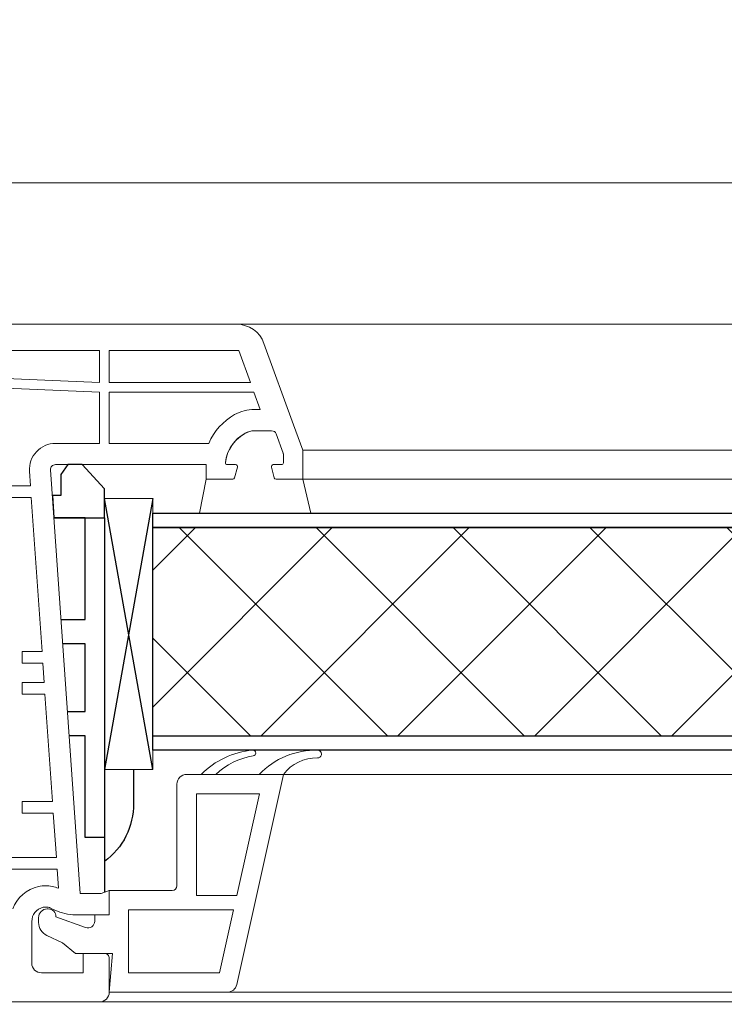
# Model space of a CAD drawing. Header units: millimetres. Extents: x 3652085 to 3778338, y -303702 to -273644.
# Tile 23 of 256: x 3656116 to 3656188, y -276420 to -276318. Entities that reach past the tile are written whole.
import ezdxf

# ---------------------------------------------------------------- set-up
doc = ezdxf.new("R2010")
doc.units = ezdxf.units.MM
doc.linetypes.add('AUSGEZOGEN', pattern=[0])
doc.linetypes.add('HIDDEN2', pattern=[4.7624999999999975, 3.174999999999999, -1.587499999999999])
for name, color, linetype in [('!!!! BALCONY', 7, 'Continuous'), ('1', 7, 'Continuous'), ('ARMIERUNG', 5, 'Continuous'), ('DOOR', 7, 'AUSGEZOGEN'), ('ZUSATZPROFILE', 7, 'Continuous')]:
    doc.layers.add(name, color=color, linetype=linetype)
doc.layers.add('DOOR-IDEN   (HAUSART)', color=43, linetype='Continuous', lineweight=5)

# ---------------------------------------------------------------- blocks, each defined once
blk = doc.blocks.new('560510_GLASLEISTE_22-5')
at = {"layer": 'ARMIERUNG', "lineweight": 0}
for centre, radius, start, end in [((-8.97770953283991, 21.32269295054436), 8.025020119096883, 178.5055530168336, 226.5174077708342), ((-16.60013605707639, 21.52155395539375), 0.3999999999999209, 89.99025564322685, 178.5055530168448), ((-16.59999999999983, 21.52155395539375), 0.3999999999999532, 358.7498880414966, 90.00974438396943), ((-11.91410685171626, 21.41929824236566), 4.287008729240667, 178.7498880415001, 232.9010851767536), ((-16.7025935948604, 14.83865157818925), 0.299999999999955, 90, 185.0669878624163), ((-8.502522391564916, 15.56915026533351), 8.532544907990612, 185.0898891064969, 225.3403181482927), ((-16.7025935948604, 14.83865157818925), 0.3000000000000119, 8.593377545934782, 90), ((-9.300934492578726, 15.96108490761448), 7.186281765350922, 188.6242230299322, 223.6582097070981)]:
    blk.add_arc(centre, radius, start, end, dxfattribs=at)
at = {"layer": 'ZUSATZPROFILE', "lineweight": 5}
for p, q in [((-14.5, 18), (7.216930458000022, 13.174015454)), ((-14.5, 18), (-14.5, 8)), ((-12.5, 15.50676789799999), (-2, 13.17343456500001)), ((-12.5, 15.50676789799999), (-12.5, 9)), ((-2, 13.17343456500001), (-2, 9)), ((-0.5, 12.84010123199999), (-0.5, 2)), ((-0.5, 12.84010123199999), (6, 11.39565678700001)), ((6, 11.39565678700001), (6, 2)), ((8, 12.197828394), (8, 0)), ((-12.5, 9), (-2, 9)), ((-13.5, 7), (-3, 7)), ((-2.5, 6.5), (-2.5, 0)), ((-0.5, 2), (6, 2)), ((-2.5, 0), (0, 0)), ((0, 0), (0, -1.5)), ((8, 0), (4, 0.3499546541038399)), ((4, 0.3499546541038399), (4, -3.5)), ((0, -1.5), (0.6561773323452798, -1.5)), ((1.313962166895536, -2.43941410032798), (0.2000000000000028, -5.5)), ((4, -3.5), (2.89719239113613, -4.81427492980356)), ((2.141936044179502, -6.433927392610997), (2.89719239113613, -4.81427492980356)), ((-0.5999999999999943, -6.399999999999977), (-0.5999999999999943, -6.299999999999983)), ((0.3000000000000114, -7.299999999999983), (0.7824743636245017, -7.299999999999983))]:
    blk.add_line(p, q, dxfattribs=at)
for centre, radius, start, end in [((7.000000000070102, 12.19782839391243), 0.9999999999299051, 5.018864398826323e-09, 77.47119228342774), ((-13.5, 8), 1, 180, 270), ((-3, 6.5), 0.5, 0, 90), ((0.6561773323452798, -2.200000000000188), 0.7000000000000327, 340.0000000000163, 90), ((0.2000000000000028, -6.299999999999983), 0.799999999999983, 90, 180), ((0.3000000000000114, -6.399999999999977), 0.9000000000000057, 180, 270), ((0.7824743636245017, -5.799999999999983), 1.5, 270, 335.0000000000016)]:
    blk.add_arc(centre, radius, start, end, dxfattribs=at)
blk = doc.blocks.new('A$C054672D4 (2-2)')
at = {"layer": 'DOOR', "linetype": 'Continuous', "lineweight": -3}
h = blk.add_hatch(dxfattribs=at)
h.set_pattern_fill('_USER', color=3, scale=10, angle=-45.00000000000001, style=0, double=1, pattern_type=0)
h.set_pattern_definition([(314.9999999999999, (666.1333966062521, 82.83489308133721), (7.071067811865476, 7.071067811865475), []), (44.99999999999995, (666.1333966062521, 82.83489308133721), (-7.071067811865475, 7.071067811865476), [])])
h.paths.add_polyline_path([(666.1333966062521, -138.3433931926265), (687.6319753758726, -138.3433931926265), (687.631975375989, 470.6569147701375), (666.1333966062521, 470.6569147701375)])
at = {"color": 252, "elevation": 33706.18410929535}
for points in [[(638.6319753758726, 476.1569147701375), (638.6319753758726, 409.2902239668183)], [(639.6319753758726, 462.9590863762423), (639.6319753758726, 409.2902239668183)], [(708.6319753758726, 461.9891504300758), (708.6319753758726, 409.2902239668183)], [(662.1319753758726, 457.1569147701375), (662.1319753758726, 409.2902239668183)], [(692.6319753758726, 455.1569147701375), (692.6319753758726, 409.2902239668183)], [(695.6319753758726, 455.1569147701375), (695.6319753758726, 409.2902239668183)]]:
    blk.add_lwpolyline(points, dxfattribs=at)
at = {"color": 252, "lineweight": 0, "elevation": 33706.18410929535}
for points in [[(638.6319753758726, 413.4226020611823), (638.6319753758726, 476.1569147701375)], [(639.6319753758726, 413.4226020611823), (639.6319753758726, 475.1569147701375)], [(708.6319753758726, 461.9891504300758), (708.6319753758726, 413.4226020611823)], [(662.1319753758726, 457.1569147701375), (662.1319753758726, 413.4226020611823)], [(692.6319753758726, 455.1569147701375), (692.6319753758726, 413.4226020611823)], [(695.6319753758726, 455.1569147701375), (695.6319753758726, 413.4226020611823)]]:
    blk.add_lwpolyline(points, dxfattribs=at)
at = {"color": 7, "linetype": 'HIDDEN2', "ltscale": 5}
blk.add_arc((646.6153032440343, 543.6771682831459, 33706.18410929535), 741.5373520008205, 270.889844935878, 0.4247055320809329, dxfattribs=at)
at = {"layer": '1', "linetype": 'Continuous', "lineweight": 0}
for p, q in [((652.331975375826, 512.9569147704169, 33706.18410929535), (652.331975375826, 480.5358251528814, 33706.18410929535)), ((691.9319753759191, 507.9569147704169, 33706.18410929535), (691.9319753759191, 483.2879741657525, 33706.18410929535)), ((701.6314651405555, 476.1569147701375, 33706.18410929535), (702.9299115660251, 507.9569147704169, 33706.18410929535)), ((702.6319753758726, 476.1569147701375, 33706.18410929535), (703.9319753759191, 507.9569147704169, 33706.18410929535)), ((705.9319753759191, 476.1569147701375, 33706.18410929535), (705.9319753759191, 507.9569147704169, 33706.18410929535)), ((708.6319753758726, 500.2208859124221, 33706.18410929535), (708.6319753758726, 461.9891504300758, 33706.18410929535)), ((690.7319753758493, 491.7569147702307, 33706.18410929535), (690.7319753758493, 483.2045757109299, 33706.18410929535)), ((653.5319753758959, 491.1569147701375, 33706.18410929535), (653.5319753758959, 480.619223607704, 33706.18410929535)), ((638.6319753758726, 476.1569147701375, 33706.18410929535), (638.6319753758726, 486.3579134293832, 33706.18410929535)), ((658.1319753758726, 484.1569147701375, 33706.18410929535), (659.331975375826, 484.1569147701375, 33706.18410929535)), ((658.1319753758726, 484.1569147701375, 33706.18410929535), (658.1319753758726, 480.9389176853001, 33706.18410929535)), ((659.331975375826, 484.1569147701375, 33706.18410929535), (659.331975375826, 481.0223161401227, 33706.18410929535)), ((671.6319753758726, 484.1569147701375, 33706.18410929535), (670.4319753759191, 484.1569147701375, 33706.18410929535)), ((670.4319753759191, 484.1569147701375, 33706.18410929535), (670.4319753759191, 481.7937518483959, 33706.18410929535)), ((671.6319753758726, 484.1569147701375, 33706.18410929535), (671.6319753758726, 481.8771503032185, 33706.18410929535)), ((674.831975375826, 484.1569147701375, 33706.18410929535), (673.6319753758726, 484.1569147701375, 33706.18410929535)), ((673.6319753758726, 484.1569147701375, 33706.18410929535), (673.6319753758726, 482.0161477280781, 33706.18410929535)), ((674.831975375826, 484.1569147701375, 33706.18410929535), (674.831975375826, 482.0995461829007, 33706.18410929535)), ((690.7319753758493, 483.2045757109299, 33706.18410929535), (674.831975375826, 482.0995461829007, 33706.18410929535)), ((693.4447803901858, 483.393112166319, 33706.18410929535), (691.9319753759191, 483.2879741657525, 33706.18410929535)), ((641.6319753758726, 477.8569147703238, 33706.18410929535), (641.6319753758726, 482.1569147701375, 33706.18410929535)), ((646.9319753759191, 483.1569147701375, 33706.18410929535), (642.6319753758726, 483.1569147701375, 33706.18410929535)), ((648.3195447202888, 481.2156898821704, 33706.18410929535), (648.1077677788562, 480.7615327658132, 33706.18410929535)), ((693.5970971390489, 481.214645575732, 33706.18410929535), (649.831975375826, 478.1569147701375, 33706.18410929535)), ((670.4319753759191, 481.7937518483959, 33706.18410929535), (659.331975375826, 481.0223161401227, 33706.18410929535)), ((673.6319753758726, 482.0161477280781, 33706.18410929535), (671.6319753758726, 481.8771503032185, 33706.18410929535)), ((652.331975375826, 480.5358251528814, 33706.18410929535), (650.363676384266, 480.3990309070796, 33706.18410929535)), ((658.1319753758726, 480.9389176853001, 33706.18410929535), (653.5319753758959, 480.619223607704, 33706.18410929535)), ((694.1319753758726, 480.7158635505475, 33706.18410929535), (694.1319753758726, 475.1569147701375, 33706.18410929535)), ((696.331975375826, 476.1569147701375, 33706.18410929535), (696.331975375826, 480.6996092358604, 33706.18410929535)), ((647.6319753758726, 475.1569147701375, 33706.18410929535), (647.6319753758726, 478.6484414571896, 33706.18410929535)), ((649.831975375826, 475.9811579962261, 33706.18410929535), (649.831975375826, 478.1569147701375, 33706.18410929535)), ((643.6319753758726, 477.8569147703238, 33706.18410929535), (641.6319753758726, 477.8569147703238, 33706.18410929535)), ((643.6319753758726, 475.6569147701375, 33706.18410929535), (643.6319753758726, 477.8569147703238, 33706.18410929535)), ((701.6314651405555, 476.1569147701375, 33706.18410929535), (696.331975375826, 476.1569147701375, 33706.18410929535)), ((702.6319753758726, 476.1569147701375, 33706.18410929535), (705.9319753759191, 476.1569147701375, 33706.18410929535)), ((643.1319753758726, 475.1569147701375, 33706.18410929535), (639.6319753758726, 475.1569147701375, 33706.18410929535)), ((647.6319753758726, 475.1569147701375, 33706.18410929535), (650.1319753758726, 475.1569147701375, 33706.18410929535)), ((650.1319753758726, 475.1569147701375, 33706.18410929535), (649.831975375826, 475.9811579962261, 33706.18410929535)), ((694.1319753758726, 475.1569147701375, 33706.18410929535), (694.1319753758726, 465.1569147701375, 33706.18410929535)), ((696.331975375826, 464.8799737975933, 33706.18410929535), (696.331975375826, 475.1569147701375, 33706.18410929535)), ((701.6319753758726, 475.1569147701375, 33706.18410929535), (696.331975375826, 475.1569147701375, 33706.18410929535)), ((701.6319753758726, 475.1569147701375, 33706.18410929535), (701.6319753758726, 460.2140161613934, 33706.18410929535)), ((702.6319753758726, 475.1569147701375, 33706.18410929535), (702.6319753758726, 460.5779863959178, 33706.18410929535)), ((702.6319753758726, 475.1569147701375, 33706.18410929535), (705.9319753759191, 475.1569147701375, 33706.18410929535)), ((705.9319753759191, 461.7790881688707, 33706.18410929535), (705.9319753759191, 475.1569147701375, 33706.18410929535)), ((694.1319753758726, 465.1569147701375, 33706.18410929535), (692.6319753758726, 465.1569147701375, 33706.18410929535)), ((692.6319753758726, 462.4016588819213, 33706.18410929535), (692.6319753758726, 465.1569147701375, 33706.18410929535)), ((694.1319753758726, 462.1069147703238, 33706.18410929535), (694.1319753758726, 462.9569147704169, 33706.18410929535)), ((692.7802115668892, 462.2084737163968, 33706.18410929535), (693.8802115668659, 461.9137296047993, 33706.18410929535)), ((702.6319753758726, 460.5779863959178, 33706.18410929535), (705.9319753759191, 461.7790881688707, 33706.18410929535)), ((697.6319753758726, 460.1569147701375, 33706.18410929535), (697.6319753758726, 458.3805499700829, 33706.18410929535)), ((701.6319753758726, 460.2140161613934, 33706.18410929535), (699.831975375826, 459.5588697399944, 33706.18410929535)), ((699.831975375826, 460.1569147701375, 33706.18410929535), (699.831975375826, 459.5588697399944, 33706.18410929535)), ((698.2487488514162, 456.1093424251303, 33706.18410929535), (706.6580358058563, 459.1700725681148, 33706.18410929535)), ((692.6319753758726, 457.9121706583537, 33706.18410929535), (692.6319753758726, 455.1569147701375, 33706.18410929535)), ((693.8802115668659, 458.4000999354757, 33706.18410929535), (692.7802115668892, 458.1053558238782, 33706.18410929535)), ((694.1319753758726, 457.3569147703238, 33706.18410929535), (694.1319753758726, 458.2069147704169, 33706.18410929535)), ((695.3148671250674, 457.1871048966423, 33706.18410929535), (697.3029818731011, 457.9107023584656, 33706.18410929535)), ((694.331975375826, 457.1569147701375, 33706.18410929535), (695.1437569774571, 457.1569147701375, 33706.18410929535)), ((695.6319753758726, 455.1569147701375, 33706.18410929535), (698.2487488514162, 456.1093424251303, 33706.18410929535)), ((692.6319753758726, 455.1569147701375, 33706.18410929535), (695.6319753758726, 455.1569147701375, 33706.18410929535))]:
    blk.add_line(p, q, dxfattribs=at)
at = {"layer": '1', "elevation": 33706.18410929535}
for points in [[(678.1319753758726, 480.1341463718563), (678.1319753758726, 477.6569147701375), (688.6319753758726, 477.6569147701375), (688.6319753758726, 480.867748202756)], [(688.6319753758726, 475.6569147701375), (655.6319753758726, 475.6569147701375), (655.6319753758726, 477.6569147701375), (666.1319753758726, 477.6569147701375), (666.1319753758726, 479.2957442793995)], [(668.6319753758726, 479.4704113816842), (668.6319753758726, 477.6569147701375), (675.6319753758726, 477.6569147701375), (675.6319753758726, 479.9594792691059)], [(655.6319753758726, 475.6569147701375), (649.9499902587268, 475.6569147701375)]]:
    blk.add_lwpolyline(points, dxfattribs=at)
at = {"layer": '1', "lineweight": 0, "elevation": 33706.18410929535}
for points in [[(678.1319753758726, 480.1341463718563), (678.1319753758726, 477.6569147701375), (688.6319753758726, 477.6569147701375), (688.6319753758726, 480.867748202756)], [(688.6319753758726, 475.6569147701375), (655.6319753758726, 475.6569147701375), (655.6319753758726, 477.6569147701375), (666.1319753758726, 477.6569147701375), (666.1319753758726, 479.2957442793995)], [(668.6319753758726, 479.4704113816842), (668.6319753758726, 477.6569147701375), (675.6319753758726, 477.6569147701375), (675.6319753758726, 479.9594792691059)], [(655.6319753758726, 475.6569147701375), (649.9499902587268, 475.6569147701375)]]:
    blk.add_lwpolyline(points, dxfattribs=at)
at = {"layer": '1', "elevation": 33706.18410929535}
blk.add_lwpolyline([(688.6319753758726, 480.867748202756), (688.6319753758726, 475.6569147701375), (691.6319753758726, 475.6569147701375), (694.1319753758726, 477.9363891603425), (694.1319753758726, 479.4363891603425), (693.1261130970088, 480.1673474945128), (690.9621541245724, 480.1673474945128), (690.9621541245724, 481.0305504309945)], close=True, dxfattribs=at)
at = {"layer": '1', "lineweight": 0, "elevation": 33706.18410929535}
blk.add_lwpolyline([(688.6319753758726, 480.867748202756), (688.6319753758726, 475.6569147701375), (691.6319753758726, 475.6569147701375), (694.1319753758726, 477.9363891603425), (694.1319753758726, 479.4363891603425), (693.1261130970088, 480.1673474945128), (690.9621541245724, 480.1673474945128), (690.9621541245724, 481.0305504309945)], close=True, dxfattribs=at)
at = {"layer": '1', "elevation": 33706.18410929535}
blk.add_lwpolyline([(662.6319753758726, 472.6569147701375), (659.1319753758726, 472.6569147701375, -0.2438294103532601), (653.1319753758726, 475.6569147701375)], format="xyb", dxfattribs=at)
at = {"layer": '1', "lineweight": 0, "elevation": 33706.18410929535}
blk.add_lwpolyline([(662.6319753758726, 472.6569147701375), (659.1319753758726, 472.6569147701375, -0.2438294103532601), (653.1319753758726, 475.6569147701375)], format="xyb", dxfattribs=at)
at = {"layer": '1', "linetype": 'Continuous', "lineweight": 0}
for centre, radius, start, end in [((646.9356410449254, 481.6523316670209, 33706.18410929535), 3.704587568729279, 12.79238565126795, 69.51716441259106), ((693.6319753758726, 480.6996092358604, 33706.18410929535), 2.700000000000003, 0, 93.9755903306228), ((642.6319753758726, 482.1569147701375, 33706.18410929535), 1, 90, 180), ((646.9356410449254, 481.6523316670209, 33706.18410929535), 1.504587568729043, 12.83238015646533, 90.13959145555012), ((647.2319753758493, 481.7228317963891, 33706.18410929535), 3.400000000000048, 0, 12.73953517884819), ((647.2319753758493, 481.7228317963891, 33706.18410929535), 1.20000000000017, 335.0000000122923, 0), ((647.2319753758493, 481.7228317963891, 33706.18410929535), 1.200000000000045, 0, 12.69278871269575), ((647.2319753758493, 481.7228317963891, 33706.18410929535), 3.400000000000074, 337.0857402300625, 0), ((693.6319753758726, 480.7158635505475, 33706.18410929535), 0.5, 0, 94.00000000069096), ((652.6356410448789, 478.6319066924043, 33706.18410929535), 5.003692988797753, 154.8106650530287, 179.8106650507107), ((639.6319753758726, 476.1569147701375, 33706.18410929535), 1, 180, 270), ((643.1319753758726, 475.6569147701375, 33706.18410929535), 0.5, 270, 0), ((693.8849571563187, 459.183299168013, 33706.18410929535), 6.199999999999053, 29.13098264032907, 66.75395970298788), ((694.331975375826, 462.9569147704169, 33706.18410929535), 0.1999999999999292, 83.24428946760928, 180), ((693.8849571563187, 459.183299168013, 33706.18410929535), 4.000000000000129, 29.13098264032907, 83.24428946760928), ((692.831975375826, 462.4016588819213, 33706.18410929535), 0.1999999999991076, 180, 254.9999999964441), ((693.9319753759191, 462.1069147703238, 33706.18410929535), 0.2000000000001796, 254.9999999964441, 0), ((695.6319753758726, 460.1569147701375, 33706.18410929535), 4.199999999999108, 0, 29.13098264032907), ((705.6319753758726, 461.9891504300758, 33706.18410929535), 3.000000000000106, 290.0000000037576, 0), ((695.6319753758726, 460.1569147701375, 33706.18410929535), 1.999999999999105, 0, 29.13098264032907), ((692.831975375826, 457.9121706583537, 33706.18410929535), 0.1999999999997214, 105.000000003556, 180), ((693.9319753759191, 458.2069147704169, 33706.18410929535), 0.1999999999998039, 0, 105.000000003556), ((697.1319753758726, 458.3805499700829, 33706.18410929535), 0.5000000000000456, 289.9995641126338, 0), ((694.331975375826, 457.3569147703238, 33706.18410929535), 0.2000000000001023, 180, 270), ((695.1437569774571, 457.6569147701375, 33706.18410929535), 0.5, 270, 290.0122043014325)]:
    blk.add_arc(centre, radius, start, end, dxfattribs=at)
at = {"layer": 'ARMIERUNG', "color": 3}
for p, q in [((690.6319753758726, 470.6569147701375, 33706.18410929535), (662.6319753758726, 475.6569147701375, 33706.18410929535)), ((662.6319753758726, 470.6569147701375, 33706.18410929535), (690.6319753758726, 475.6569147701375, 33706.18410929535))]:
    blk.add_line(p, q, dxfattribs=at)
at = {"layer": 'ARMIERUNG', "color": 3, "lineweight": 0}
for p, q in [((690.6319753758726, 470.6569147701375, 33706.18410929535), (662.6319753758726, 475.6569147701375, 33706.18410929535)), ((662.6319753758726, 470.6569147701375, 33706.18410929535), (690.6319753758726, 475.6569147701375, 33706.18410929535)), ((690.6319753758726, 470.6569147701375, 33706.18410929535), (662.6319753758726, 475.6569147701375, 33706.18410929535)), ((662.6319753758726, 470.6569147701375, 33706.18410929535), (690.6319753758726, 475.6569147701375, 33706.18410929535))]:
    blk.add_line(p, q, dxfattribs=at)
at = {"layer": 'ARMIERUNG', "color": 3, "lineweight": 0, "elevation": 33706.18410929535}
blk.add_lwpolyline([(690.6319753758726, 470.6569147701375), (662.6319753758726, 470.6569147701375), (662.6319753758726, 475.6569147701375), (690.6319753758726, 475.6569147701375)], close=True, dxfattribs=at)
blk.add_lwpolyline([(690.6319753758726, 470.6569147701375), (662.6319753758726, 470.6569147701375), (662.6319753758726, 475.6569147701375), (690.6319753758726, 475.6569147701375)], close=True, dxfattribs=at)
blk.add_lwpolyline([(692.6319753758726, 455.1569147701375), (689.1319753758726, 454.3342764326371), (689.1319753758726, 465.8342764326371), (692.6319753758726, 465.1569147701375), (692.6319753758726, 462.4016588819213, 0.3394542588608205), (692.7802115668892, 462.2084737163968), (693.8802115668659, 461.9137296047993, 0.4931454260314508), (694.1319753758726, 462.1069147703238), (694.1319753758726, 462.9569147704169, -0.4491855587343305), (694.3555026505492, 463.1555261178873, -0.2820358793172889), (697.567697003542, 460.6598877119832, -0.06363965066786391), (697.6319753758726, 460.1569147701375), (697.6319753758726, 458.3805499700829, -0.3153008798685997), (697.3029818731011, 457.9107023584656), (695.3148671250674, 457.1871048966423), (695.1437569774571, 457.1569147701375), (694.331975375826, 457.1569147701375, -0.4142135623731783), (694.1319753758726, 457.3569147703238), (694.1319753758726, 458.2069147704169, 0.4931454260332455), (693.8802115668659, 458.4000999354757), (692.7802115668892, 458.1053558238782, 0.3394542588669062), (692.6319753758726, 457.9121706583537)], format="xyb", close=True, dxfattribs=at)
at = {"layer": 'DOOR', "color": 7, "linetype": 'Continuous', "lineweight": -3, "elevation": 33706.18410929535}
for points in [[(664.6333966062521, 401.9573217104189), (664.6333966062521, 470.6569147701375), (666.1333966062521, 470.6569147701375), (666.1333966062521, 401.9573217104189)], [(666.1333966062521, 470.6569147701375), (687.6319753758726, 470.6569147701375), (687.6319753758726, 401.9573217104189)], [(687.6319753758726, 401.9573217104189), (687.6319753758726, 470.6569147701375), (689.1319753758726, 470.6569147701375), (689.1319753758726, 401.9573217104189)]]:
    blk.add_lwpolyline(points, dxfattribs=at)
at = {"layer": 'ZUSATZPROFILE', "rotation": 180}
blk.add_blockref('560510_GLASLEISTE_22-5', (647.6319753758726, 475.1569147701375, 33706.18410929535), dxfattribs=at)
at = {"layer": 'ZUSATZPROFILE', "lineweight": 0, "rotation": 180}
blk.add_blockref('560510_GLASLEISTE_22-5', (647.6319753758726, 475.1569147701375, 33706.18410929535), dxfattribs=at)

msp = doc.modelspace()

# ---------------------------------------------------------------- hatches: boundary and pattern name
at = {"layer": '!!!! BALCONY', "linetype": 'Continuous', "lineweight": 13}
h = msp.add_hatch(dxfattribs=at)
h.set_pattern_fill('NET', color=252, scale=50, angle=360, style=0)
h.set_pattern_definition([(359.9999999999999, (3852956.768149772, -411113.6295246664), (7.776507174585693e-14, 158.75), []), (90, (3852956.768149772, -411113.6295246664), (-158.75, 8.748570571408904e-14), [])])
h.paths.add_polyline_path([(3656189.316684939, -276684.6431689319), (3656189.316684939, -276683.8531733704), (3656190.89737294, -276683.8531733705), (3656191.687788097, -276683.0631778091), (3656191.687788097, -276682.2730943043), (3656193.268618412, -276682.2730943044), (3656195.214770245, -276683.5483615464), (3656198.989237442, -276683.891340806), (3656198.801382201, -276682.2730943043), (3656201.172627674, -276682.2730943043), (3656201.962900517, -276683.0631778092), (3656202.753315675, -276683.0631778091), (3656203.543730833, -276683.8531733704), (3656208.286079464, -276683.8531733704), (3656209.076494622, -276684.643168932), (3656213.818843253, -276684.6431689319), (3656214.609258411, -276685.4331644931), (3656216.980503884, -276685.4331644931), (3656217.770919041, -276686.2231600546), (3656218.561334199, -276686.2231600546), (3656221.722852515, -276687.013155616), (3656222.513267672, -276687.0131556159), (3656224.884370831, -276687.8031511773), (3656227.255616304, -276687.8031511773), (3656228.046031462, -276688.3538842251), (3656230.41713462, -276688.3538842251), (3656230.41713462, -276687.8031511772), (3656231.207549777, -276687.8031511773), (3656231.997964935, -276687.0131556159), (3656240.692389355, -276687.0131556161), (3656241.482804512, -276686.2231600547), (3656249.386671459, -276686.2231600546), (3656250.177086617, -276685.4331644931), (3656252.54833209, -276685.4331644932), (3656252.54833209, -276684.6431689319), (3656254.129020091, -276684.6431689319), (3656254.919435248, -276683.8531733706), (3656262.033029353, -276683.8531733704), (3656262.82344451, -276684.6431689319), (3656263.613859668, -276684.6431689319), (3656264.404132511, -276685.4331644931), (3656268.356208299, -276685.4331644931), (3656269.146623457, -276684.6431689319), (3656274.679387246, -276684.6431689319), (3656276.260075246, -276683.8531733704), (3656294.79629625, -276683.8531733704), (3656296.020027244, -276683.8531733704), (3656296.020027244, -276683.0631778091), (3656299.971960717, -276683.0631778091), (3656300.762375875, -276682.2730943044), (3656312.61831861, -276682.2730943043), (3656314.199148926, -276683.063177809), (3656314.989564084, -276683.8531733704), (3656315.779836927, -276683.8531733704), (3656317.360667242, -276684.6431689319), (3656318.941497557, -276686.2231600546), (3656321.312600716, -276686.2231600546), (3656322.103015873, -276685.4331644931), (3656335.539788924, -276685.4331644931), (3656335.539788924, -276684.6431689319), (3656347.39573166, -276684.6431689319), (3656348.186146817, -276683.8531733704), (3656352.928495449, -276683.8531733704), (3656352.928495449, -276683.0631778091), (3656354.509325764, -276683.0631778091), (3656354.509325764, -276683.8531733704), (3656356.090013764, -276683.8531733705), (3656358.461259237, -276686.2231600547), (3656360.042089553, -276686.2231600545), (3656360.042089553, -276687.0131556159), (3656361.622777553, -276687.0131556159), (3656361.622777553, -276685.4331644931), (3656363.994023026, -276685.4331644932), (3656364.784438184, -276684.6431689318), (3656373.478720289, -276684.6431689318), (3656374.269135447, -276685.4331644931), (3656375.059550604, -276685.4331644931), (3656375.849965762, -276686.2231600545), (3656376.640380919, -276685.4331644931), (3656377.430796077, -276685.4331644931), (3656379.011484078, -276684.6431689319), (3656381.382729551, -276683.8531733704), (3656382.963559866, -276683.8531733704), (3656383.753975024, -276683.0631778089), (3656386.91549334, -276683.063177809), (3656387.705908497, -276683.8531733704), (3656389.286738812, -276683.8531733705), (3656390.867426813, -276684.6431689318), (3656392.448257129, -276685.4331644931), (3656394.819502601, -276685.4331644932), (3656395.609775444, -276684.6431689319), (3656399.561851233, -276684.6431689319), (3656400.35226639, -276683.8531733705), (3656410.627378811, -276683.8531733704), (3656410.627378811, -276684.6431689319), (3656418.531245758, -276684.6431689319), (3656419.321660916, -276683.8531733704), (3656421.692906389, -276683.8531733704), (3656423.273736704, -276682.2731822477), (3656423.273736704, -276682.2730943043), (3656424.854424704, -276682.2730943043), (3656425.644839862, -276683.0631778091), (3656426.43525502, -276683.8531733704), (3656428.806500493, -276683.8531733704), (3656429.596773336, -276684.6431689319), (3656436.71036744, -276684.6431689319), (3656437.500782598, -276683.8531733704), (3656437.500782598, -276683.063177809), (3656438.291197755, -276682.2730943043), (3656439.081612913, -276682.2730943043), (3656439.872028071, -276681.4830987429), (3656442.243131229, -276681.4830987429), (3656442.243131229, -276682.2730943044), (3656444.614376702, -276682.2730943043), (3656445.404791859, -276683.0631778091), (3656446.195207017, -276683.063177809), (3656446.98547986, -276683.8531733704), (3656455.67990428, -276683.8531733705), (3656456.470319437, -276684.6431689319), (3656459.631837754, -276684.6431689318), (3656460.422252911, -276685.4331644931), (3656464.374186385, -276685.4331644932), (3656465.164601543, -276684.6431689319), (3656467.535847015, -276684.6431689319), (3656468.326262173, -276683.8531733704), (3656478.601374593, -276683.8531733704), (3656479.391789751, -276684.6431689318), (3656484.92455354, -276684.6431689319), (3656487.295656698, -276685.4331644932), (3656489.423528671, -276684.6431689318), (3656498.551042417, -276684.6431689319), (3656499.341457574, -276683.8531733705), (3656499.341457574, -276683.0631778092), (3656500.131872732, -276682.2730943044), (3656500.922287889, -276682.2730943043), (3656501.712703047, -276681.4830987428), (3656504.083806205, -276681.4830987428), (3656504.083806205, -276682.2730943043), (3656506.455051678, -276682.2730943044), (3656507.245466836, -276683.0631778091), (3656508.035881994, -276683.0631778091), (3656508.826154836, -276683.8531733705), (3656517.520579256, -276683.8531733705), (3656518.310994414, -276684.6431689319), (3656521.47251273, -276684.6431689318), (3656522.262927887, -276685.4331644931), (3656526.214861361, -276685.4331644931), (3656527.005276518, -276684.643168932), (3656529.376521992, -276684.6431689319), (3656530.166937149, -276683.8531733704), (3656540.442049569, -276683.8531733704), (3656541.232464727, -276684.6431689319), (3656546.765228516, -276684.6431689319), (3656549.136331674, -276685.4331644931), (3656551.507577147, -276685.4331644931), (3656552.359659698, -276685.8589796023), (3656556.934837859, -276683.8532065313), (3656557.725253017, -276684.6432020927), (3656563.258016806, -276684.6432020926), (3656565.629119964, -276685.433197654), (3656567.756991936, -276684.6432020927), (3656576.884505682, -276684.6432020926), (3656577.67492084, -276683.8532065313), (3656577.67492084, -276683.06321097), (3656578.465335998, -276682.2731274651), (3656579.255751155, -276682.273127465), (3656580.046166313, -276681.4831319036), (3656582.417269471, -276681.4831319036), (3656582.417269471, -276682.2731274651), (3656584.788514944, -276682.2731274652), (3656585.578930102, -276683.0632109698), (3656586.369345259, -276683.0632109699), (3656587.159618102, -276683.8532065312), (3656595.854042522, -276683.8532065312), (3656596.64445768, -276684.6432020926), (3656607.553502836, -276684.6431689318), (3656610.715021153, -276683.8531733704), (3656612.295851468, -276683.8531733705), (3656613.086266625, -276683.0631778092), (3656613.876539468, -276683.063177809), (3656614.666954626, -276682.2730943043), (3656616.247784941, -276682.2730943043), (3656618.760348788, -276682.5195117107), (3656622.191695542, -276683.2053822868), (3656624.151794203, -276682.2730943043), (3656625.732482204, -276682.2730943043), (3656626.522897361, -276683.0631778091), (3656628.103727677, -276683.0631778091), (3656628.103727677, -276683.8531733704), (3656630.47497315, -276683.8531733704), (3656631.265245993, -276684.6431689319), (3656634.426906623, -276684.6431689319), (3656635.217321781, -276685.4331644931), (3656639.169255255, -276685.4331644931), (3656639.959670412, -276686.2231600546), (3656645.492434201, -276686.2231600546), (3656646.282849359, -276685.4331644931), (3656651.815613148, -276685.4331644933), (3656652.606028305, -276684.6431689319), (3656657.348376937, -276684.6431689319), (3656658.138792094, -276683.8531733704), (3656666.8330742, -276683.8531733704), (3656666.8330742, -276684.6431689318), (3656692.125789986, -276684.6431689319), (3656692.125789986, -276683.8531733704), (3656693.706477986, -276683.8531733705), (3656694.496893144, -276683.0631778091), (3656694.496893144, -276682.2730943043), (3656696.077723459, -276682.2730943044), (3656698.023875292, -276683.5483615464), (3656701.798342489, -276683.891340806), (3656701.610487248, -276682.2730943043), (3656703.981732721, -276682.2730943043), (3656704.772005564, -276683.0631778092), (3656705.562420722, -276683.0631778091), (3656706.352835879, -276683.8531733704), (3656708.339456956, -276683.8531733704), (3656709.920144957, -276683.8531733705), (3656710.710560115, -276683.0631778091), (3656710.710560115, -276682.2730943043), (3656712.29139043, -276682.2730943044), (3656714.237542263, -276683.5483615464), (3656718.01200946, -276683.891340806), (3656717.824154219, -276682.2730943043), (3656720.195399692, -276682.2730943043), (3656720.985672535, -276683.0631778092), (3656721.776087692, -276683.0631778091), (3656722.566502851, -276683.8531733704), (3656725.329446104, -276683.8531733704), (3656725.329446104, -276688.8984505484), (3656725.329446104, -276690.8812360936), (3656724.640961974, -276690.8812360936), (3656724.640961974, -276691.8569804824), (3656723.850966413, -276691.8569804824), (3656724.640961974, -276692.64739564), (3656725.430957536, -276693.4376684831), (3656725.430957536, -276697.3897442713), (3656726.220953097, -276698.1801594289), (3656726.220953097, -276708.4552718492), (3656725.430957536, -276708.4552718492), (3656725.430957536, -276716.3591387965), (3656726.220953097, -276717.1495539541), (3656726.220953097, -276719.5207994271), (3656727.010948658, -276720.3112145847), (3656727.010948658, -276721.1016297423), (3656727.801032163, -276721.1016297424), (3656727.801032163, -276722.682317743), (3656727.010948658, -276723.4727329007), (3656726.220953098, -276724.2631480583), (3656726.220953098, -276726.6343935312), (3656725.430957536, -276727.4246663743), (3656725.430957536, -276734.5382604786), (3656726.220953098, -276735.3286756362), (3656727.010948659, -276735.3286756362), (3656727.801032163, -276736.1190907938), (3656727.801032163, -276736.9095059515), (3656728.591027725, -276737.6999211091), (3656728.591027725, -276740.0710242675), (3656727.801032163, -276740.0710242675), (3656727.801032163, -276742.4422697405), (3656727.010948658, -276743.2326848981), (3656727.010948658, -276744.0231000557), (3656726.220953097, -276744.8133728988), (3656726.220953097, -276753.5077973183), (3656725.430957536, -276754.298212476), (3656725.430957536, -276757.4597307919), (3656724.640961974, -276758.2501459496), (3656724.640961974, -276762.2020794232), (3656725.430957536, -276762.9924945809), (3656725.430957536, -276765.3637400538), (3656726.220953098, -276766.1541552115), (3656726.220953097, -276776.4292676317), (3656725.430957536, -276777.2196827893), (3656725.430957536, -276782.7524465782), (3656724.640961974, -276785.1235497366), (3656725.430957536, -276787.2514217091), (3656725.430957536, -276796.3789354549), (3656726.220953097, -276797.1693506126), (3656727.010948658, -276797.1693506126), (3656727.801032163, -276797.9597657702), (3656727.801032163, -276798.354973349), (3656727.801032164, -276798.7501809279), (3656728.591027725, -276799.5405960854), (3656728.591027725, -276801.9116992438), (3656727.801032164, -276801.9116992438), (3656727.801032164, -276804.2829447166), (3656727.010948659, -276805.0733598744), (3656727.010948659, -276805.8637750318), (3656726.483452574, -276806.3914562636), (3656726.220953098, -276806.6540478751), (3656726.220953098, -276808.4359372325, -0.317837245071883), (3656726.720853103, -276809.1429026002), (3656726.720853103, -276816.3914526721), (3656726.720853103, -276820.3264102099), (3656779.969026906, -276820.3264102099), (3656894.711245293, -276820.3264102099), (3656894.711245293, -276685.3507641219), (3656894.711245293, -276679.2746308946), (3656894.711245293, -276669.2746308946), (3656894.711245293, -276646.1024424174), (3656894.711245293, -276220.0949484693), (3656983.078144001, -276193.2772118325), (3656806.344346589, -276169.7019654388), (3656894.711245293, -276146.3549058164), (3656894.711245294, -275978.2431308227), (3656894.711245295, -275935.3198270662), (3656894.711245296, -275669.8847557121), (3656894.711245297, -275537.8881652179), (3656894.711245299, -275005.8916169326), (3656178.040870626, -275005.8916169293), (3656128.420972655, -275005.8916169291), (3656123.175843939, -275005.891616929), (3656123.175843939, -275009.639172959), (3656123.9658395, -275010.4295881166), (3656123.9658395, -275020.7047005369), (3656123.175843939, -275020.7047005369), (3656123.175843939, -275028.6085674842), (3656123.9658395, -275029.3989826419), (3656123.9658395, -275031.7702281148), (3656124.755835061, -275032.5606432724), (3656124.755835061, -275033.35105843), (3656125.545918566, -275033.35105843), (3656125.545918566, -275034.9317464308), (3656124.755835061, -275035.7221615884), (3656123.9658395, -275036.5125767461), (3656123.9658395, -275038.883822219), (3656123.175843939, -275039.674095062), (3656123.175843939, -275046.7876891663), (3656123.9658395, -275047.5781043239), (3656124.755835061, -275047.5781043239), (3656125.545918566, -275048.3685194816), (3656125.545918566, -275049.1589346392), (3656126.335914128, -275049.9493497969), (3656126.335914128, -275052.3204529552), (3656125.545918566, -275052.3204529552), (3656125.545918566, -275054.6916984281), (3656124.755835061, -275055.4821135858), (3656124.755835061, -275056.2725287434), (3656123.9658395, -275057.0628015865), (3656123.9658395, -275065.757226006), (3656123.175843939, -275066.5476411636), (3656123.175843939, -275069.7091594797), (3656122.385848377, -275070.4995746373), (3656122.385848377, -275070.5493652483), (3656121.593587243, -275070.5493652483), (3656121.593587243, -275071.5698149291), (3656122.383582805, -275072.3602300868), (3656122.383582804, -275077.8929938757), (3656123.173578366, -275078.6834090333), (3656123.173578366, -275083.4257576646), (3656123.963573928, -275084.2161728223), (3656123.963573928, -275092.9104549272), (3656123.173578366, -275092.9104549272), (3656123.173578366, -275105.8916169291), (3656123.173578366, -275118.2031707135), (3656123.963573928, -275118.2031707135), (3656123.963573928, -275119.7838587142), (3656124.753569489, -275120.5742738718), (3656125.543652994, -275120.5742738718), (3656125.543652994, -275122.1551041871), (3656124.268385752, -275124.1012560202), (3656123.925406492, -275127.875723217), (3656125.543652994, -275127.6878679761), (3656125.543652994, -275130.059113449), (3656124.753569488, -275130.8493862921), (3656124.753569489, -275131.6398014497), (3656123.963573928, -275132.4302166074), (3656123.963573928, -275137.1725652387), (3656123.173578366, -275137.9629803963), (3656123.173578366, -275142.7053290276), (3656122.383582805, -275143.4957441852), (3656122.383582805, -275145.8669896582), (3656121.593587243, -275146.6574048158), (3656121.593587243, -275147.4478199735), (3656120.803591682, -275150.6093382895), (3656120.803591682, -275151.3997534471), (3656120.013596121, -275153.7708566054), (3656120.013596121, -275156.1421020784), (3656119.462863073, -275156.932517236), (3656119.462863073, -275159.3036203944), (3656120.013596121, -275159.3036203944), (3656120.013596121, -275160.0940355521), (3656120.803591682, -275160.8844507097), (3656120.803591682, -275169.5788751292), (3656121.593587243, -275170.3692902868), (3656121.593587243, -275178.2731572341), (3656122.383582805, -275179.0635723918), (3656122.383582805, -275181.4348178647), (3656123.173578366, -275181.4348178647), (3656123.173578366, -275183.0155058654), (3656123.963573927, -275183.8059210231), (3656123.963573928, -275190.9195151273), (3656123.173578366, -275191.7099302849), (3656123.173578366, -275192.5003454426), (3656122.383582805, -275193.2906182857), (3656122.383582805, -275197.2426940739), (3656123.173578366, -275198.0331092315), (3656123.173578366, -275203.5658730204), (3656123.963573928, -275205.1465610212), (3656123.963573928, -275224.9065130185), (3656124.753569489, -275224.9065130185), (3656124.753569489, -275228.8584464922), (3656125.543652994, -275229.6488616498), (3656125.543652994, -275241.5048043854), (3656124.753569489, -275243.0856347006), (3656123.963573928, -275243.8760498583), (3656123.963573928, -275244.6663227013), (3656123.173578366, -275246.2471530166), (3656121.593587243, -275247.8279833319), (3656121.593587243, -275250.1990864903), (3656122.383582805, -275250.9895016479), (3656122.383582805, -275264.4262746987), (3656123.173578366, -275264.4262746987), (3656123.173578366, -275276.2822174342), (3656123.963573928, -275277.0726325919), (3656123.963573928, -275281.8149812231), (3656124.753569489, -275281.8149812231), (3656124.753569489, -275283.3958115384), (3656123.963573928, -275283.3958115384), (3656123.963573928, -275284.9764995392), (3656121.593587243, -275287.3477450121), (3656121.593587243, -275288.9285753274), (3656120.803591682, -275290.5092633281), (3656122.383582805, -275290.5092633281), (3656122.383582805, -275292.880508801), (3656123.173578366, -275293.6709239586), (3656123.173578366, -275302.3652060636), (3656122.383582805, -275303.1556212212), (3656122.383582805, -275303.9460363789), (3656121.593587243, -275304.7364515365), (3656122.383582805, -275305.5268666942), (3656122.383582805, -275306.3172818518), (3656123.173578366, -275307.8979698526), (3656123.963573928, -275310.2692153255), (3656123.963573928, -275311.8500456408), (3656124.753569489, -275312.6404607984), (3656124.753569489, -275315.8019791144), (3656123.963573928, -275316.592394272), (3656123.963573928, -275318.1732245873), (3656123.173578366, -275319.7539125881), (3656122.383582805, -275321.3347429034), (3656122.383582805, -275323.7059883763), (3656123.173578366, -275324.4962612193), (3656123.173578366, -275328.4483370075), (3656123.963573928, -275329.2387521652), (3656123.963573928, -275339.5138645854), (3656123.173578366, -275339.5138645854), (3656123.173578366, -275347.4177315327), (3656123.963573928, -275348.2081466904), (3656123.963573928, -275350.5793921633), (3656125.54356505, -275352.1602224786), (3656125.543652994, -275352.1602224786), (3656125.543652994, -275353.7409104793), (3656124.753569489, -275354.531325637), (3656123.963573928, -275355.3217407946), (3656123.963573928, -275357.6929862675), (3656123.173578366, -275358.4832591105), (3656123.173578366, -275365.5968532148), (3656123.963573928, -275366.3872683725), (3656124.753569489, -275366.3872683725), (3656125.543652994, -275367.1776835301), (3656125.543652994, -275367.9680986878), (3656126.333648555, -275368.7585138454), (3656126.333648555, -275371.1296170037), (3656125.148663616, -275374.6864599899), (3656123.963573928, -275375.871965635), (3656123.963573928, -275384.5663900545), (3656123.173578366, -275385.3568052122), (3656123.173578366, -275388.5183235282), (3656122.383582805, -275389.3087386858), (3656122.383582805, -275389.3585292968), (3656122.382729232, -275392.6508974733), (3656123.172761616, -275393.441349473), (3656123.962757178, -275395.0221797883), (3656123.962757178, -275395.8124526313), (3656124.752752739, -275396.6028677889), (3656125.542836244, -275398.1836981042), (3656125.542836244, -275410.0396408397), (3656124.752752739, -275410.8300559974), (3656124.752752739, -275414.7819894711), (3656123.962757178, -275414.7819894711), (3656123.962757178, -275416.0057204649), (3656123.962757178, -275434.5419414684), (3656123.172761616, -275436.1226294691), (3656123.172761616, -275441.6553932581), (3656122.382766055, -275442.4458084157), (3656122.382766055, -275446.3978842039), (3656123.172761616, -275447.188157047), (3656123.172761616, -275447.9785722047), (3656123.962757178, -275448.7689873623), (3656123.962757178, -275455.8825814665), (3656123.172761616, -275456.6729966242), (3656123.172761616, -275458.2536846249), (3656122.382766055, -275458.2536846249), (3656122.382766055, -275460.6249300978), (3656121.592770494, -275461.4153452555), (3656121.592770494, -275469.3192122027), (3656120.802774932, -275470.1096273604), (3656120.802774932, -275478.8040517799), (3656120.012779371, -275479.5944669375), (3656120.012779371, -275480.3848820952), (3656119.462046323, -275482.7559852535), (3656120.012779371, -275483.5464004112), (3656120.012779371, -275485.9176458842), (3656120.802774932, -275488.2887490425), (3656120.802774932, -275489.0791642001), (3656121.856118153, -275493.2945852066), (3656122.382766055, -275493.8215128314), (3656122.382766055, -275496.1927583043), (3656123.172761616, -275496.983173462), (3656123.172761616, -275501.7255220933), (3656123.962757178, -275502.5159372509), (3656123.962757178, -275507.2582858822), (3656124.752752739, -275508.0487010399), (3656124.752752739, -275508.8391161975), (3656125.542836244, -275509.6293890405), (3656125.542836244, -275512.0006345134), (3656123.924589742, -275511.8127792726), (3656124.267569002, -275515.5872464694), (3656125.542836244, -275517.5333983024), (3656125.542836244, -275519.1142286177), (3656124.752752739, -275519.1142286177), (3656123.962757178, -275519.9046437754), (3656123.962757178, -275521.4853317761), (3656123.172761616, -275521.4853317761), (3656123.172762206, -275561.7963261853), (3656123.962757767, -275561.7963261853), (3656123.962757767, -275563.3963297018), (3656123.172729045, -275563.3963297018), (3656123.172729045, -275567.8536482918), (3656123.962724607, -275568.6440634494), (3656121.956951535, -275573.2192416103), (3656122.382766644, -275574.0713241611), (3656122.382766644, -275576.4425696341), (3656123.172762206, -275578.8136727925), (3656123.172762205, -275584.3464365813), (3656123.962757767, -275585.136851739), (3656123.962757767, -275595.4119641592), (3656123.172762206, -275596.2023793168), (3656123.172762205, -275598.5736247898), (3656122.382766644, -275599.3640399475), (3656122.382766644, -275603.3159734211), (3656123.172762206, -275604.1063885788), (3656123.172762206, -275607.2679068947), (3656123.962757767, -275608.0583220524), (3656123.962757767, -275616.7527464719), (3656124.752753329, -275617.5430193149), (3656124.752753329, -275618.3334344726), (3656125.542836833, -275619.1238496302), (3656125.542836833, -275621.4950951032), (3656126.332832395, -275621.4950951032), (3656126.332832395, -275623.8661982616), (3656125.542836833, -275624.6566134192), (3656125.542836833, -275625.4470285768), (3656124.752753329, -275626.2374437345), (3656123.962757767, -275626.2374437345), (3656123.172762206, -275627.0278588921), (3656123.172762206, -275636.1553726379), (3656122.634366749, -275637.6055537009), (3656122.926895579, -275638.8904952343), (3656117.043588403, -275638.8904952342), (3656116.253173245, -275639.6804907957), (3656111.677995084, -275637.6747177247), (3656110.825912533, -275638.1005328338), (3656108.45466706, -275638.1005328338), (3656106.083563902, -275638.890528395), (3656100.550800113, -275638.890528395), (3656099.760384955, -275639.6805239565), (3656089.485272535, -275639.6805239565), (3656088.694857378, -275638.890528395), (3656086.323611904, -275638.8905283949), (3656085.533196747, -275638.1005328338), (3656081.581263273, -275638.1005328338), (3656080.790848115, -275638.8905283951), (3656077.6293298, -275638.890528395), (3656076.838914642, -275639.6805239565), (3656073.0136602, -275640.7306096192), (3656069.188405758, -275638.8905283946), (3656059.017379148, -275638.9293086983), (3656054.930514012, -275638.9448911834), (3656054.930514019, -275638.9067629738, -0.2714218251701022), (3656051.91028835, -275638.8763389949), (3656051.910952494, -275669.8843659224), (3656051.910952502, -275669.8847557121), (3656051.911539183, -275697.2761210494), (3656051.925506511, -276349.3925599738), (3656781.128801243, -276349.3972781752, -0.383387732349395), (3656782.022621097, -276350.3916250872), (3656782.022621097, -276351.8916250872, -0.414213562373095), (3656781.522621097, -276352.3916250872), (3656780.522621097, -276352.3916250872), (3656780.522621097, -276351.8916250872), (3656779.022621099, -276351.8916250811, 0.4142135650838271), (3656778.022621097, -276352.8916250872), (3656778.022621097, -276364.5916250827), (3656782.022621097, -276364.5916250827), (3656782.022621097, -276363.5916250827), (3656783.022621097, -276363.5916250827), (3656783.022621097, -276364.5916250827), (3656783.022621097, -276379.2916250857), (3656780.822621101, -276379.2916250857), (3656780.822621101, -276381.1916250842), (3656779.022621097, -276381.1916250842), (3656779.022621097, -276379.1416250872), (3656772.722621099, -276379.1416250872, 0.4142135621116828), (3656771.2226211, -276380.6416250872), (3656771.2226211, -276386.8720098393), (3656770.922621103, -276387.3916250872), (3656771.2226211, -276387.9112403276), (3656771.222621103, -276394.1416250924, 0.4142135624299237), (3656772.7226211, -276395.6416250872), (3656779.022621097, -276395.6416250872), (3656779.022621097, -276393.5916250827), (3656780.822621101, -276393.5916250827), (3656780.822621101, -276395.4916250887), (3656783.022621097, -276395.4916250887), (3656783.022621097, -276404.8916250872), (3656793.022621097, -276404.8916250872), (3656793.022621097, -276403.3921482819), (3656792.199982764, -276399.8921482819), (3656797.949979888, -276399.8921482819), (3656797.949982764, -276399.8923335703), (3656803.699982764, -276399.8923335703), (3656803.022621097, -276403.3923335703), (3656803.022621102, -276415.3918103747, -0.4142135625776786), (3656799.022621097, -276419.3918103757), (3656785.641340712, -276419.3918103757), (3656785.641340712, -276432.3918103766, -0.4142135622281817), (3656783.641340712, -276434.3918103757), (3656782.641340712, -276434.3918103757), (3656782.641340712, -276438.8916250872), (3656782.641340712, -276440.2058742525), (3656782.671340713, -276440.2578357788), (3656782.671340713, -276441.4456637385), (3656782.671340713, -276444.5257849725), (3656782.664065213, -276441.4456637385), (3656782.266226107, -276441.4456637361, 0.07304376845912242), (3656782.641340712, -276445.8916250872), (3656782.64134071, -276489.8916250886, -0.4142135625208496), (3656781.141340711, -276491.3916250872), (3656643.383714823, -276491.3916250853, -0.2088641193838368), (3656642.283302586, -276490.9109841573, -0.06663226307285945), (3656635.708427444, -276481.5856815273, -0.5632510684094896), (3656637.038196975, -276479.3916250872), (3656751.641340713, -276479.3916250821, 0.4142023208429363), (3656758.641340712, -276472.3916250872), (3656758.641340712, -276441.4456637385), (3656758.641340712, -276434.3918103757), (3656757.641340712, -276434.3918103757, -0.414213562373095), (3656755.641340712, -276432.3918103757), (3656755.641340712, -276419.3918103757), (3656754.22361976, -276419.3918103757), (3656744.022621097, -276419.3918103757), (3656212.624995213, -276419.3918103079), (3656198.12603126, -276419.3918103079), (3656190.793129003, -276419.3918103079), (3656188.040870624, -276419.3918103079), (3656178.040870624, -276419.3918103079), (3656133.9264382, -276419.3918103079), (3656123.725439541, -276419.3918103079), (3656068.9264382, -276419.3918103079, -0.414213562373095), (3656064.9264382, -276415.3918103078), (3656064.9264382, -276406.3918103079), (3656062.4264382, -276406.3918103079, -0.9999999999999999), (3656054.4264382, -276406.3918103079), (3656051.926438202, -276406.3918103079), (3656051.926438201, -276422.897543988, -0.2697335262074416), (3656054.930514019, -276422.8767349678), (3656069.188405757, -276422.8929695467), (3656073.013660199, -276421.0528883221), (3656076.838914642, -276422.1029739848), (3656077.629329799, -276422.8929695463), (3656080.790848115, -276422.8929695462), (3656081.581263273, -276423.6829651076), (3656085.533196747, -276423.6829651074), (3656086.323611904, -276422.8929695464), (3656088.694857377, -276422.8929695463), (3656089.485272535, -276422.1029739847), (3656099.760384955, -276422.1029739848), (3656100.550800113, -276422.8929695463), (3656106.083563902, -276422.8929695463), (3656108.45466706, -276423.6829651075), (3656110.825912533, -276423.6829651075), (3656111.677995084, -276424.1087802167), (3656116.253173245, -276422.1030071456), (3656117.043588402, -276422.893002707), (3656122.926895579, -276422.893002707), (3656122.634366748, -276424.1779442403), (3656123.172762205, -276425.6281253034), (3656123.172762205, -276434.7556390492), (3656123.962757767, -276435.5460542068), (3656124.752753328, -276435.5460542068), (3656125.542836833, -276436.3364693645), (3656125.542836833, -276437.1268845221), (3656126.332832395, -276437.9172996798), (3656126.332832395, -276440.2884028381), (3656125.542836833, -276440.2884028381), (3656125.542836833, -276442.659648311), (3656124.752753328, -276443.4500634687), (3656124.752753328, -276444.2404786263), (3656123.962757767, -276445.0307514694), (3656123.962757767, -276453.7251758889), (3656123.172762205, -276454.5155910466), (3656123.172762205, -276457.6771093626), (3656122.382766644, -276458.4675245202), (3656122.382766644, -276462.4194579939), (3656123.172762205, -276463.2098731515), (3656123.172762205, -276465.5811186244), (3656123.962757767, -276466.371533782), (3656123.962757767, -276476.6466462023), (3656123.172762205, -276477.4370613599), (3656123.172762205, -276482.9698251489), (3656122.382766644, -276485.3409283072), (3656122.382766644, -276487.7121737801), (3656121.956951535, -276488.5642563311), (3656123.962724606, -276493.1394344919), (3656123.172729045, -276493.9298496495), (3656123.172729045, -276498.3871682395), (3656123.962757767, -276498.3871682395), (3656123.962757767, -276499.987171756), (3656123.172762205, -276499.987171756), (3656123.172761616, -276540.2981661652), (3656123.962757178, -276540.2981661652), (3656123.962757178, -276541.878854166), (3656124.752752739, -276542.6692693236), (3656125.542836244, -276542.6692693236), (3656125.542836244, -276544.2500996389), (3656124.267569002, -276546.1962514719), (3656123.924589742, -276549.9707186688), (3656125.542836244, -276549.7828634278), (3656125.542836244, -276552.1541089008), (3656124.752752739, -276552.9443817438), (3656124.752752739, -276553.7347969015), (3656123.962757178, -276554.5252120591), (3656123.962757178, -276559.2675606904), (3656123.172761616, -276560.057975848), (3656123.172761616, -276564.8003244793), (3656122.382766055, -276565.590739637), (3656122.382766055, -276567.9619851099), (3656121.592770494, -276568.7524002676), (3656121.592770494, -276569.5428154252), (3656120.802774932, -276572.7043337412), (3656120.802774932, -276573.4947488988), (3656120.012779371, -276575.8658520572), (3656120.012779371, -276578.2370975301), (3656119.462046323, -276579.0275126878), (3656119.462046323, -276581.3986158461), (3656120.012779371, -276581.3986158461), (3656120.012779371, -276582.1890310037), (3656120.802774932, -276582.9794461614), (3656120.802774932, -276591.6738705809), (3656121.592770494, -276592.4642857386), (3656121.592770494, -276600.3681526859), (3656122.382766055, -276601.1585678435), (3656122.382766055, -276603.5298133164), (3656123.172761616, -276603.5298133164), (3656123.172761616, -276605.1105013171), (3656123.962757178, -276605.9009164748), (3656123.962757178, -276613.014510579), (3656123.172761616, -276613.8049257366), (3656123.172761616, -276614.5953408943), (3656122.382766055, -276615.3856137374), (3656122.382766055, -276619.3376895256), (3656123.172761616, -276620.1281046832), (3656123.172761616, -276625.6608684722), (3656123.962757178, -276627.2415564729), (3656123.962757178, -276645.7777774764), (3656123.962757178, -276647.0015084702), (3656124.752752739, -276647.0015084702), (3656124.752752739, -276650.9534419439), (3656125.542836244, -276651.7438571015), (3656125.542836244, -276663.599799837), (3656124.752752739, -276665.1806301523), (3656123.962757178, -276665.97104531), (3656123.962757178, -276666.7613181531), (3656123.172761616, -276668.3421484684), (3656121.592770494, -276669.9229787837), (3656121.592770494, -276672.294081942), (3656122.382766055, -276673.0844970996), (3656122.382766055, -276679.2746308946), (3656123.172761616, -276679.2746308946), (3656123.172761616, -276682.2730943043), (3656123.438679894, -276682.2730943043), (3656125.951243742, -276682.5195117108), (3656129.382590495, -276683.2053822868), (3656131.342689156, -276682.2730943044), (3656132.923377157, -276682.2730943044), (3656133.713792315, -276683.0631778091), (3656135.29462263, -276683.0631778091), (3656135.29462263, -276683.8531733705), (3656137.665868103, -276683.8531733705), (3656138.456140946, -276684.6431689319), (3656141.617801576, -276684.6431689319), (3656142.408216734, -276685.4331644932), (3656146.360150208, -276685.4331644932), (3656147.150565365, -276686.2231600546), (3656152.683329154, -276686.2231600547), (3656153.473744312, -276685.4331644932), (3656159.006508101, -276685.4331644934), (3656159.796923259, -276684.6431689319), (3656164.53927189, -276684.6431689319), (3656165.329687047, -276683.8531733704), (3656174.023969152, -276683.8531733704), (3656174.023969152, -276684.6431689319), (3656178.040870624, -276684.6431689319)])

# ---------------------------------------------------------------- block references
at = {"layer": 'DOOR-IDEN   (HAUSART)', "color": 1, "rotation": 89.99999999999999}
msp.add_blockref('A$C054672D4 (2-2)', (3656600.083352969, -277058.0237856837, -33706.18410929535), dxfattribs=at)

doc.saveas('drawing.dxf')
